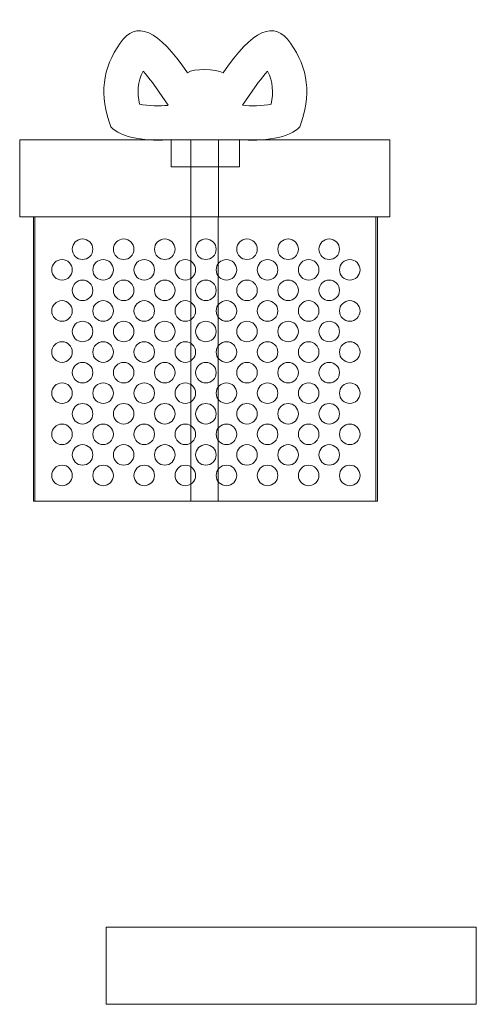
# Model space of a CAD drawing. Header units: millimetres. Extents: x -1146 to 1019, y -763 to 979.
# Tile 54 of 143: x 105 to 144, y -479 to -396. Entities that reach past the tile are written whole.
import ezdxf

# ---------------------------------------------------------------- set-up
doc = ezdxf.new("R2010")
doc.units = ezdxf.units.MM
doc.header["$MEASUREMENT"] = 0
doc.layers.add('Layer 1', color=7, linetype='Continuous')

msp = doc.modelspace()

# ---------------------------------------------------------------- linework, layer by layer
at = {"layer": 'Layer 1', "color": 2, "lineweight": 18}
for points, knots in [([(117.7024, -406.0728), (115.828, -406.2747), (113.3806, -405.9554), (112.5837, -404.9883), (112.5837, -404.9883), (111.5943, -402.3674), (111.8638, -400.0033), (113.3924, -397.8958), (113.3924, -397.8958), (114.7129, -395.9074), (116.6151, -396.7468), (119.0986, -400.4139), (119.0986, -400.4139), (119.5852, -400.0095), (121.537, -400.107), (122.1287, -400.4139), (122.1287, -400.4139), (124.6123, -396.7468), (126.5145, -395.9074), (127.835, -397.8958), (127.835, -397.8958), (129.3635, -400.0033), (129.633, -402.3674), (128.6436, -404.9883), (128.6436, -404.9883), (127.8459, -405.9563), (125.3947, -406.2714), (123.5195, -406.0663), (123.5195, -406.0663), (123.5195, -406.0663), (123.5195, -408.3998), (123.5195, -408.3998), (123.5195, -408.3998), (123.5195, -408.3998), (117.7024, -408.3998), (117.7024, -408.3998), (117.7024, -408.3998), (117.7024, -408.3998), (117.7024, -406.0728), (117.7024, -406.0728)], [0, 0, 0, 0, 0.0909091, 0.0909091, 0.0909091, 0.0909091, 0.1818182, 0.1818182, 0.1818182, 0.1818182, 0.2727273, 0.2727273, 0.2727273, 0.2727273, 0.3636364, 0.3636364, 0.3636364, 0.3636364, 0.4545455, 0.4545455, 0.4545455, 0.4545455, 0.5454545, 0.5454545, 0.5454545, 0.5454545, 0.6363636, 0.6363636, 0.6363636, 0.6363636, 0.7272727, 0.7272727, 0.7272727, 0.7272727, 0.8181818, 0.8181818, 0.8181818, 0.8181818, 1, 1, 1, 1]), ([(115.3278, -400.2869), (114.8763, -401.1857), (114.8088, -402.0923), (115.0321, -403.0704), (115.0321, -403.0704), (115.749, -403.2387), (116.8599, -403.2383), (117.3912, -403.181), (117.3912, -403.181), (117.3912, -403.181), (117.4552, -403.1742), (117.4552, -403.1742), (117.4552, -403.1742), (117.4552, -403.1742), (116.6905, -402.0449), (116.6905, -402.0449), (116.6905, -402.0449), (116.4499, -401.6896), (115.864, -400.8681), (115.3278, -400.2869)], [0, 0, 0, 0, 0.1666667, 0.1666667, 0.1666667, 0.1666667, 0.3333333, 0.3333333, 0.3333333, 0.3333333, 0.5, 0.5, 0.5, 0.5, 0.6666667, 0.6666667, 0.6666667, 0.6666667, 1, 1, 1, 1]), ([(123.7759, -403.1684), (123.7759, -403.1684), (123.8359, -403.175), (123.8359, -403.175), (123.8359, -403.175), (124.367, -403.2331), (125.4781, -403.2355), (126.1957, -403.0688), (126.1957, -403.0688), (126.4184, -402.0911), (126.3507, -401.1852), (125.8995, -400.2869), (125.8995, -400.2869), (125.3634, -400.8681), (124.7774, -401.6896), (124.5368, -402.045), (124.5368, -402.045), (124.5368, -402.045), (123.7759, -403.1684), (123.7759, -403.1684)], [0, 0, 0, 0, 0.1666667, 0.1666667, 0.1666667, 0.1666667, 0.3333333, 0.3333333, 0.3333333, 0.3333333, 0.5, 0.5, 0.5, 0.5, 0.6666667, 0.6666667, 0.6666667, 0.6666667, 1, 1, 1, 1]), ([(135.1024, -412.6442), (135.1024, -412.6442), (135.1024, -436.761), (135.1024, -436.761), (135.1024, -436.761), (135.1024, -436.761), (106.017, -436.761), (106.017, -436.761), (106.017, -436.761), (106.017, -436.761), (106.017, -412.6442), (106.017, -412.6442), (106.017, -412.6442), (106.017, -412.6442), (104.8536, -412.6442), (104.8536, -412.6442), (104.8536, -412.6442), (104.8536, -412.6442), (104.8536, -406.1049), (104.8536, -406.1049), (104.8536, -406.1049), (104.8536, -406.1049), (136.2659, -406.1049), (136.2659, -406.1049), (136.2659, -406.1049), (136.2659, -406.1049), (136.2659, -412.6442), (136.2659, -412.6442), (136.2659, -412.6442), (136.2659, -412.6442), (135.1024, -412.6442), (135.1024, -412.6442)], [0, 0, 0, 0, 0.1111111, 0.1111111, 0.1111111, 0.1111111, 0.2222222, 0.2222222, 0.2222222, 0.2222222, 0.3333333, 0.3333333, 0.3333333, 0.3333333, 0.4444444, 0.4444444, 0.4444444, 0.4444444, 0.5555556, 0.5555556, 0.5555556, 0.5555556, 0.6666667, 0.6666667, 0.6666667, 0.6666667, 0.7777778, 0.7777778, 0.7777778, 0.7777778, 1, 1, 1, 1]), ([(119.3962, -406.1048), (119.3962, -406.1048), (121.7231, -406.1048), (121.7231, -406.1048), (121.7231, -406.1048), (121.7231, -406.1048), (121.7231, -412.6443), (121.7231, -412.6443), (121.7231, -412.6443), (121.7231, -412.6443), (119.3962, -412.6443), (119.3962, -412.6443), (119.3962, -412.6443), (119.3962, -412.6443), (119.3962, -406.1048), (119.3962, -406.1048)], [0, 0, 0, 0, 0.2, 0.2, 0.2, 0.2, 0.4, 0.4, 0.4, 0.4, 0.6, 0.6, 0.6, 0.6, 1, 1, 1, 1]), ([(119.3898, -412.6444), (119.3898, -412.6444), (121.7167, -412.6444), (121.7167, -412.6444), (121.7167, -412.6444), (121.7167, -412.6444), (121.7167, -436.761), (121.7167, -436.761), (121.7167, -436.761), (121.7167, -436.761), (119.3898, -436.761), (119.3898, -436.761), (119.3898, -436.761), (119.3898, -436.761), (119.3898, -412.6444), (119.3898, -412.6444)], [0, 0, 0, 0, 0.2, 0.2, 0.2, 0.2, 0.4, 0.4, 0.4, 0.4, 0.6, 0.6, 0.6, 0.6, 1, 1, 1, 1])]:
    msp.add_open_spline(points, degree=3, knots=knots, dxfattribs=at)
at = {"layer": 'Layer 1', "color": 240, "lineweight": 18}
for points in [[(104.8536, -406.1049), (104.8536, -406.1049), (136.2659, -406.1049), (136.2659, -406.1049), (136.2659, -406.1049), (136.2659, -406.1049), (136.2659, -412.6442), (136.2659, -412.6442), (136.2659, -412.6442), (136.2659, -412.6442), (104.8536, -412.6442), (104.8536, -412.6442), (104.8536, -412.6442), (104.8536, -412.6442), (104.8536, -406.1049), (104.8536, -406.1049)], [(106.1483, -412.6442), (106.1483, -412.6442), (135.2337, -412.6442), (135.2337, -412.6442), (135.2337, -412.6442), (135.2337, -412.6442), (135.2337, -436.761), (135.2337, -436.761), (135.2337, -436.761), (135.2337, -436.761), (106.1483, -436.761), (106.1483, -436.761), (106.1483, -436.761), (106.1483, -436.761), (106.1483, -412.6442), (106.1483, -412.6442)], [(110.1916, -414.5178), (110.6735, -414.5178), (111.0642, -414.9085), (111.0642, -415.3904), (111.0642, -415.3904), (111.0642, -415.8724), (110.6735, -416.263), (110.1916, -416.263), (110.1916, -416.263), (109.7097, -416.263), (109.319, -415.8724), (109.319, -415.3904), (109.319, -415.3904), (109.319, -414.9085), (109.7097, -414.5178), (110.1916, -414.5178)], [(113.6819, -414.5178), (114.1637, -414.5178), (114.5544, -414.9085), (114.5544, -415.3904), (114.5544, -415.3904), (114.5544, -415.8724), (114.1637, -416.263), (113.6819, -416.263), (113.6819, -416.263), (113.2, -416.263), (112.8093, -415.8724), (112.8093, -415.3904), (112.8093, -415.3904), (112.8093, -414.9085), (113.2, -414.5178), (113.6819, -414.5178)], [(117.172, -414.5178), (117.6539, -414.5178), (118.0446, -414.9085), (118.0446, -415.3904), (118.0446, -415.3904), (118.0446, -415.8724), (117.6539, -416.263), (117.172, -416.263), (117.172, -416.263), (116.6902, -416.263), (116.2996, -415.8724), (116.2996, -415.3904), (116.2996, -415.3904), (116.2996, -414.9085), (116.6902, -414.5178), (117.172, -414.5178)], [(120.6623, -414.5178), (121.1442, -414.5178), (121.5349, -414.9085), (121.5349, -415.3904), (121.5349, -415.3904), (121.5349, -415.8724), (121.1442, -416.263), (120.6623, -416.263), (120.6623, -416.263), (120.1804, -416.263), (119.7897, -415.8724), (119.7897, -415.3904), (119.7897, -415.3904), (119.7897, -414.9085), (120.1804, -414.5178), (120.6623, -414.5178)], [(124.1525, -414.5178), (124.6344, -414.5178), (125.0251, -414.9085), (125.0251, -415.3904), (125.0251, -415.3904), (125.0251, -415.8724), (124.6344, -416.263), (124.1525, -416.263), (124.1525, -416.263), (123.6707, -416.263), (123.28, -415.8724), (123.28, -415.3904), (123.28, -415.3904), (123.28, -414.9085), (123.6707, -414.5178), (124.1525, -414.5178)], [(127.6428, -414.5178), (128.1247, -414.5178), (128.5154, -414.9085), (128.5154, -415.3904), (128.5154, -415.3904), (128.5154, -415.8724), (128.1247, -416.263), (127.6428, -416.263), (127.6428, -416.263), (127.1609, -416.263), (126.7702, -415.8724), (126.7702, -415.3904), (126.7702, -415.3904), (126.7702, -414.9085), (127.1609, -414.5178), (127.6428, -414.5178)], [(131.1331, -414.5178), (131.615, -414.5178), (132.0056, -414.9085), (132.0056, -415.3904), (132.0056, -415.3904), (132.0056, -415.8724), (131.615, -416.263), (131.1331, -416.263), (131.1331, -416.263), (130.6512, -416.263), (130.2605, -415.8724), (130.2605, -415.3904), (130.2605, -415.3904), (130.2605, -414.9085), (130.6512, -414.5178), (131.1331, -414.5178)], [(108.4465, -416.263), (108.9284, -416.263), (109.319, -416.6537), (109.319, -417.1356), (109.319, -417.1356), (109.319, -417.6175), (108.9284, -418.0082), (108.4465, -418.0082), (108.4465, -418.0082), (107.9646, -418.0082), (107.5739, -417.6175), (107.5739, -417.1356), (107.5739, -417.1356), (107.5739, -416.6537), (107.9646, -416.263), (108.4465, -416.263)], [(111.9367, -416.263), (112.4186, -416.263), (112.8093, -416.6537), (112.8093, -417.1356), (112.8093, -417.1356), (112.8093, -417.6175), (112.4186, -418.0082), (111.9367, -418.0082), (111.9367, -418.0082), (111.4548, -418.0082), (111.0642, -417.6175), (111.0642, -417.1356), (111.0642, -417.1356), (111.0642, -416.6537), (111.4548, -416.263), (111.9367, -416.263)], [(115.427, -416.263), (115.9089, -416.263), (116.2996, -416.6537), (116.2996, -417.1356), (116.2996, -417.1356), (116.2996, -417.6175), (115.9089, -418.0082), (115.427, -418.0082), (115.427, -418.0082), (114.9451, -418.0082), (114.5544, -417.6175), (114.5544, -417.1356), (114.5544, -417.1356), (114.5544, -416.6537), (114.9451, -416.263), (115.427, -416.263)], [(118.9172, -416.263), (119.399, -416.263), (119.7897, -416.6537), (119.7897, -417.1356), (119.7897, -417.1356), (119.7897, -417.6175), (119.399, -418.0082), (118.9172, -418.0082), (118.9172, -418.0082), (118.4353, -418.0082), (118.0446, -417.6175), (118.0446, -417.1356), (118.0446, -417.1356), (118.0446, -416.6537), (118.4353, -416.263), (118.9172, -416.263)], [(122.4074, -416.263), (122.8893, -416.263), (123.28, -416.6537), (123.28, -417.1356), (123.28, -417.1356), (123.28, -417.6175), (122.8893, -418.0082), (122.4074, -418.0082), (122.4074, -418.0082), (121.9255, -418.0082), (121.5349, -417.6175), (121.5349, -417.1356), (121.5349, -417.1356), (121.5349, -416.6537), (121.9255, -416.263), (122.4074, -416.263)], [(125.8977, -416.263), (126.3796, -416.263), (126.7702, -416.6537), (126.7702, -417.1356), (126.7702, -417.1356), (126.7702, -417.6175), (126.3796, -418.0082), (125.8977, -418.0082), (125.8977, -418.0082), (125.4158, -418.0082), (125.0251, -417.6175), (125.0251, -417.1356), (125.0251, -417.1356), (125.0251, -416.6537), (125.4158, -416.263), (125.8977, -416.263)], [(129.3879, -416.263), (129.8698, -416.263), (130.2605, -416.6537), (130.2605, -417.1356), (130.2605, -417.1356), (130.2605, -417.6175), (129.8698, -418.0082), (129.3879, -418.0082), (129.3879, -418.0082), (128.9061, -418.0082), (128.5154, -417.6175), (128.5154, -417.1356), (128.5154, -417.1356), (128.5154, -416.6537), (128.9061, -416.263), (129.3879, -416.263)], [(132.8782, -416.263), (133.3601, -416.263), (133.7508, -416.6537), (133.7508, -417.1356), (133.7508, -417.1356), (133.7508, -417.6175), (133.3601, -418.0082), (132.8782, -418.0082), (132.8782, -418.0082), (132.3963, -418.0082), (132.0056, -417.6175), (132.0056, -417.1356), (132.0056, -417.1356), (132.0056, -416.6537), (132.3963, -416.263), (132.8782, -416.263)], [(110.1916, -418.0082), (110.6735, -418.0082), (111.0642, -418.3987), (111.0642, -418.8806), (111.0642, -418.8806), (111.0642, -419.3625), (110.6735, -419.7532), (110.1916, -419.7532), (110.1916, -419.7532), (109.7097, -419.7532), (109.319, -419.3625), (109.319, -418.8806), (109.319, -418.8806), (109.319, -418.3987), (109.7097, -418.0082), (110.1916, -418.0082)], [(113.6819, -418.0082), (114.1637, -418.0082), (114.5544, -418.3987), (114.5544, -418.8806), (114.5544, -418.8806), (114.5544, -419.3625), (114.1637, -419.7532), (113.6819, -419.7532), (113.6819, -419.7532), (113.2, -419.7532), (112.8093, -419.3625), (112.8093, -418.8806), (112.8093, -418.8806), (112.8093, -418.3987), (113.2, -418.0082), (113.6819, -418.0082)], [(117.172, -418.0082), (117.6539, -418.0082), (118.0446, -418.3987), (118.0446, -418.8806), (118.0446, -418.8806), (118.0446, -419.3625), (117.6539, -419.7532), (117.172, -419.7532), (117.172, -419.7532), (116.6902, -419.7532), (116.2996, -419.3625), (116.2996, -418.8806), (116.2996, -418.8806), (116.2996, -418.3987), (116.6902, -418.0082), (117.172, -418.0082)], [(120.6623, -418.0082), (121.1442, -418.0082), (121.5349, -418.3987), (121.5349, -418.8806), (121.5349, -418.8806), (121.5349, -419.3625), (121.1442, -419.7532), (120.6623, -419.7532), (120.6623, -419.7532), (120.1804, -419.7532), (119.7897, -419.3625), (119.7897, -418.8806), (119.7897, -418.8806), (119.7897, -418.3987), (120.1804, -418.0082), (120.6623, -418.0082)], [(124.1525, -418.0082), (124.6344, -418.0082), (125.0251, -418.3987), (125.0251, -418.8806), (125.0251, -418.8806), (125.0251, -419.3625), (124.6344, -419.7532), (124.1525, -419.7532), (124.1525, -419.7532), (123.6707, -419.7532), (123.28, -419.3625), (123.28, -418.8806), (123.28, -418.8806), (123.28, -418.3987), (123.6707, -418.0082), (124.1525, -418.0082)], [(127.6428, -418.0082), (128.1247, -418.0082), (128.5154, -418.3987), (128.5154, -418.8806), (128.5154, -418.8806), (128.5154, -419.3625), (128.1247, -419.7532), (127.6428, -419.7532), (127.6428, -419.7532), (127.1609, -419.7532), (126.7702, -419.3625), (126.7702, -418.8806), (126.7702, -418.8806), (126.7702, -418.3987), (127.1609, -418.0082), (127.6428, -418.0082)], [(131.1331, -418.0082), (131.615, -418.0082), (132.0056, -418.3987), (132.0056, -418.8806), (132.0056, -418.8806), (132.0056, -419.3625), (131.615, -419.7532), (131.1331, -419.7532), (131.1331, -419.7532), (130.6512, -419.7532), (130.2605, -419.3625), (130.2605, -418.8806), (130.2605, -418.8806), (130.2605, -418.3987), (130.6512, -418.0082), (131.1331, -418.0082)], [(108.4465, -419.7532), (108.9284, -419.7532), (109.319, -420.1439), (109.319, -420.6258), (109.319, -420.6258), (109.319, -421.1078), (108.9284, -421.4984), (108.4465, -421.4984), (108.4465, -421.4984), (107.9646, -421.4984), (107.5739, -421.1078), (107.5739, -420.6258), (107.5739, -420.6258), (107.5739, -420.1439), (107.9646, -419.7532), (108.4465, -419.7532)], [(111.9367, -419.7532), (112.4186, -419.7532), (112.8093, -420.1439), (112.8093, -420.6258), (112.8093, -420.6258), (112.8093, -421.1078), (112.4186, -421.4984), (111.9367, -421.4984), (111.9367, -421.4984), (111.4548, -421.4984), (111.0642, -421.1078), (111.0642, -420.6258), (111.0642, -420.6258), (111.0642, -420.1439), (111.4548, -419.7532), (111.9367, -419.7532)], [(115.427, -419.7532), (115.9089, -419.7532), (116.2996, -420.1439), (116.2996, -420.6258), (116.2996, -420.6258), (116.2996, -421.1078), (115.9089, -421.4984), (115.427, -421.4984), (115.427, -421.4984), (114.9451, -421.4984), (114.5544, -421.1078), (114.5544, -420.6258), (114.5544, -420.6258), (114.5544, -420.1439), (114.9451, -419.7532), (115.427, -419.7532)], [(118.9172, -419.7532), (119.399, -419.7532), (119.7897, -420.1439), (119.7897, -420.6258), (119.7897, -420.6258), (119.7897, -421.1078), (119.399, -421.4984), (118.9172, -421.4984), (118.9172, -421.4984), (118.4353, -421.4984), (118.0446, -421.1078), (118.0446, -420.6258), (118.0446, -420.6258), (118.0446, -420.1439), (118.4353, -419.7532), (118.9172, -419.7532)], [(122.4074, -419.7532), (122.8893, -419.7532), (123.28, -420.1439), (123.28, -420.6258), (123.28, -420.6258), (123.28, -421.1078), (122.8893, -421.4984), (122.4074, -421.4984), (122.4074, -421.4984), (121.9255, -421.4984), (121.5349, -421.1078), (121.5349, -420.6258), (121.5349, -420.6258), (121.5349, -420.1439), (121.9255, -419.7532), (122.4074, -419.7532)], [(125.8977, -419.7532), (126.3796, -419.7532), (126.7702, -420.1439), (126.7702, -420.6258), (126.7702, -420.6258), (126.7702, -421.1078), (126.3796, -421.4984), (125.8977, -421.4984), (125.8977, -421.4984), (125.4158, -421.4984), (125.0251, -421.1078), (125.0251, -420.6258), (125.0251, -420.6258), (125.0251, -420.1439), (125.4158, -419.7532), (125.8977, -419.7532)], [(129.3879, -419.7532), (129.8698, -419.7532), (130.2605, -420.1439), (130.2605, -420.6258), (130.2605, -420.6258), (130.2605, -421.1078), (129.8698, -421.4984), (129.3879, -421.4984), (129.3879, -421.4984), (128.9061, -421.4984), (128.5154, -421.1078), (128.5154, -420.6258), (128.5154, -420.6258), (128.5154, -420.1439), (128.9061, -419.7532), (129.3879, -419.7532)], [(132.8782, -419.7532), (133.3601, -419.7532), (133.7508, -420.1439), (133.7508, -420.6258), (133.7508, -420.6258), (133.7508, -421.1078), (133.3601, -421.4984), (132.8782, -421.4984), (132.8782, -421.4984), (132.3963, -421.4984), (132.0056, -421.1078), (132.0056, -420.6258), (132.0056, -420.6258), (132.0056, -420.1439), (132.3963, -419.7532), (132.8782, -419.7532)], [(110.1916, -421.4984), (110.6735, -421.4984), (111.0642, -421.8891), (111.0642, -422.371), (111.0642, -422.371), (111.0642, -422.8528), (110.6735, -423.2436), (110.1916, -423.2436), (110.1916, -423.2436), (109.7097, -423.2436), (109.319, -422.8528), (109.319, -422.371), (109.319, -422.371), (109.319, -421.8891), (109.7097, -421.4984), (110.1916, -421.4984)], [(113.6819, -421.4984), (114.1637, -421.4984), (114.5544, -421.8891), (114.5544, -422.371), (114.5544, -422.371), (114.5544, -422.8528), (114.1637, -423.2436), (113.6819, -423.2436), (113.6819, -423.2436), (113.2, -423.2436), (112.8093, -422.8528), (112.8093, -422.371), (112.8093, -422.371), (112.8093, -421.8891), (113.2, -421.4984), (113.6819, -421.4984)], [(117.172, -421.4984), (117.6539, -421.4984), (118.0446, -421.8891), (118.0446, -422.371), (118.0446, -422.371), (118.0446, -422.8528), (117.6539, -423.2436), (117.172, -423.2436), (117.172, -423.2436), (116.6902, -423.2436), (116.2996, -422.8528), (116.2996, -422.371), (116.2996, -422.371), (116.2996, -421.8891), (116.6902, -421.4984), (117.172, -421.4984)], [(120.6623, -421.4984), (121.1442, -421.4984), (121.5349, -421.8891), (121.5349, -422.371), (121.5349, -422.371), (121.5349, -422.8528), (121.1442, -423.2436), (120.6623, -423.2436), (120.6623, -423.2436), (120.1804, -423.2436), (119.7897, -422.8528), (119.7897, -422.371), (119.7897, -422.371), (119.7897, -421.8891), (120.1804, -421.4984), (120.6623, -421.4984)], [(124.1525, -421.4984), (124.6344, -421.4984), (125.0251, -421.8891), (125.0251, -422.371), (125.0251, -422.371), (125.0251, -422.8528), (124.6344, -423.2436), (124.1525, -423.2436), (124.1525, -423.2436), (123.6707, -423.2436), (123.28, -422.8528), (123.28, -422.371), (123.28, -422.371), (123.28, -421.8891), (123.6707, -421.4984), (124.1525, -421.4984)], [(127.6428, -421.4984), (128.1247, -421.4984), (128.5154, -421.8891), (128.5154, -422.371), (128.5154, -422.371), (128.5154, -422.8528), (128.1247, -423.2436), (127.6428, -423.2436), (127.6428, -423.2436), (127.1609, -423.2436), (126.7702, -422.8528), (126.7702, -422.371), (126.7702, -422.371), (126.7702, -421.8891), (127.1609, -421.4984), (127.6428, -421.4984)], [(131.1331, -421.4984), (131.615, -421.4984), (132.0056, -421.8891), (132.0056, -422.371), (132.0056, -422.371), (132.0056, -422.8528), (131.615, -423.2436), (131.1331, -423.2436), (131.1331, -423.2436), (130.6512, -423.2436), (130.2605, -422.8528), (130.2605, -422.371), (130.2605, -422.371), (130.2605, -421.8891), (130.6512, -421.4984), (131.1331, -421.4984)], [(108.4465, -423.2436), (108.9284, -423.2436), (109.319, -423.6341), (109.319, -424.116), (109.319, -424.116), (109.319, -424.5979), (108.9284, -424.9886), (108.4465, -424.9886), (108.4465, -424.9886), (107.9646, -424.9886), (107.5739, -424.5979), (107.5739, -424.116), (107.5739, -424.116), (107.5739, -423.6341), (107.9646, -423.2436), (108.4465, -423.2436)], [(111.9367, -423.2436), (112.4186, -423.2436), (112.8093, -423.6341), (112.8093, -424.116), (112.8093, -424.116), (112.8093, -424.5979), (112.4186, -424.9886), (111.9367, -424.9886), (111.9367, -424.9886), (111.4548, -424.9886), (111.0642, -424.5979), (111.0642, -424.116), (111.0642, -424.116), (111.0642, -423.6341), (111.4548, -423.2436), (111.9367, -423.2436)], [(115.427, -423.2436), (115.9089, -423.2436), (116.2996, -423.6341), (116.2996, -424.116), (116.2996, -424.116), (116.2996, -424.5979), (115.9089, -424.9886), (115.427, -424.9886), (115.427, -424.9886), (114.9451, -424.9886), (114.5544, -424.5979), (114.5544, -424.116), (114.5544, -424.116), (114.5544, -423.6341), (114.9451, -423.2436), (115.427, -423.2436)], [(118.9172, -423.2436), (119.399, -423.2436), (119.7897, -423.6341), (119.7897, -424.116), (119.7897, -424.116), (119.7897, -424.5979), (119.399, -424.9886), (118.9172, -424.9886), (118.9172, -424.9886), (118.4353, -424.9886), (118.0446, -424.5979), (118.0446, -424.116), (118.0446, -424.116), (118.0446, -423.6341), (118.4353, -423.2436), (118.9172, -423.2436)], [(122.4074, -423.2436), (122.8893, -423.2436), (123.28, -423.6341), (123.28, -424.116), (123.28, -424.116), (123.28, -424.5979), (122.8893, -424.9886), (122.4074, -424.9886), (122.4074, -424.9886), (121.9255, -424.9886), (121.5349, -424.5979), (121.5349, -424.116), (121.5349, -424.116), (121.5349, -423.6341), (121.9255, -423.2436), (122.4074, -423.2436)], [(125.8977, -423.2436), (126.3796, -423.2436), (126.7702, -423.6341), (126.7702, -424.116), (126.7702, -424.116), (126.7702, -424.5979), (126.3796, -424.9886), (125.8977, -424.9886), (125.8977, -424.9886), (125.4158, -424.9886), (125.0251, -424.5979), (125.0251, -424.116), (125.0251, -424.116), (125.0251, -423.6341), (125.4158, -423.2436), (125.8977, -423.2436)], [(129.3879, -423.2436), (129.8698, -423.2436), (130.2605, -423.6341), (130.2605, -424.116), (130.2605, -424.116), (130.2605, -424.5979), (129.8698, -424.9886), (129.3879, -424.9886), (129.3879, -424.9886), (128.9061, -424.9886), (128.5154, -424.5979), (128.5154, -424.116), (128.5154, -424.116), (128.5154, -423.6341), (128.9061, -423.2436), (129.3879, -423.2436)], [(132.8782, -423.2436), (133.3601, -423.2436), (133.7508, -423.6341), (133.7508, -424.116), (133.7508, -424.116), (133.7508, -424.5979), (133.3601, -424.9886), (132.8782, -424.9886), (132.8782, -424.9886), (132.3963, -424.9886), (132.0056, -424.5979), (132.0056, -424.116), (132.0056, -424.116), (132.0056, -423.6341), (132.3963, -423.2436), (132.8782, -423.2436)], [(110.1916, -424.9886), (110.6735, -424.9886), (111.0642, -425.3793), (111.0642, -425.8612), (111.0642, -425.8612), (111.0642, -426.3432), (110.6735, -426.7338), (110.1916, -426.7338), (110.1916, -426.7338), (109.7097, -426.7338), (109.319, -426.3432), (109.319, -425.8612), (109.319, -425.8612), (109.319, -425.3793), (109.7097, -424.9886), (110.1916, -424.9886)], [(113.6819, -424.9886), (114.1637, -424.9886), (114.5544, -425.3793), (114.5544, -425.8612), (114.5544, -425.8612), (114.5544, -426.3432), (114.1637, -426.7338), (113.6819, -426.7338), (113.6819, -426.7338), (113.2, -426.7338), (112.8093, -426.3432), (112.8093, -425.8612), (112.8093, -425.8612), (112.8093, -425.3793), (113.2, -424.9886), (113.6819, -424.9886)], [(117.172, -424.9886), (117.6539, -424.9886), (118.0446, -425.3793), (118.0446, -425.8612), (118.0446, -425.8612), (118.0446, -426.3432), (117.6539, -426.7338), (117.172, -426.7338), (117.172, -426.7338), (116.6902, -426.7338), (116.2996, -426.3432), (116.2996, -425.8612), (116.2996, -425.8612), (116.2996, -425.3793), (116.6902, -424.9886), (117.172, -424.9886)], [(120.6623, -424.9886), (121.1442, -424.9886), (121.5349, -425.3793), (121.5349, -425.8612), (121.5349, -425.8612), (121.5349, -426.3432), (121.1442, -426.7338), (120.6623, -426.7338), (120.6623, -426.7338), (120.1804, -426.7338), (119.7897, -426.3432), (119.7897, -425.8612), (119.7897, -425.8612), (119.7897, -425.3793), (120.1804, -424.9886), (120.6623, -424.9886)], [(124.1525, -424.9886), (124.6344, -424.9886), (125.0251, -425.3793), (125.0251, -425.8612), (125.0251, -425.8612), (125.0251, -426.3432), (124.6344, -426.7338), (124.1525, -426.7338), (124.1525, -426.7338), (123.6707, -426.7338), (123.28, -426.3432), (123.28, -425.8612), (123.28, -425.8612), (123.28, -425.3793), (123.6707, -424.9886), (124.1525, -424.9886)], [(127.6428, -424.9886), (128.1247, -424.9886), (128.5154, -425.3793), (128.5154, -425.8612), (128.5154, -425.8612), (128.5154, -426.3432), (128.1247, -426.7338), (127.6428, -426.7338), (127.6428, -426.7338), (127.1609, -426.7338), (126.7702, -426.3432), (126.7702, -425.8612), (126.7702, -425.8612), (126.7702, -425.3793), (127.1609, -424.9886), (127.6428, -424.9886)], [(131.1331, -424.9886), (131.615, -424.9886), (132.0056, -425.3793), (132.0056, -425.8612), (132.0056, -425.8612), (132.0056, -426.3432), (131.615, -426.7338), (131.1331, -426.7338), (131.1331, -426.7338), (130.6512, -426.7338), (130.2605, -426.3432), (130.2605, -425.8612), (130.2605, -425.8612), (130.2605, -425.3793), (130.6512, -424.9886), (131.1331, -424.9886)], [(108.4465, -426.7338), (108.9284, -426.7338), (109.319, -427.1245), (109.319, -427.6064), (109.319, -427.6064), (109.319, -428.0882), (108.9284, -428.4789), (108.4465, -428.4789), (108.4465, -428.4789), (107.9646, -428.4789), (107.5739, -428.0882), (107.5739, -427.6064), (107.5739, -427.6064), (107.5739, -427.1245), (107.9646, -426.7338), (108.4465, -426.7338)], [(111.9367, -426.7338), (112.4186, -426.7338), (112.8093, -427.1245), (112.8093, -427.6064), (112.8093, -427.6064), (112.8093, -428.0882), (112.4186, -428.4789), (111.9367, -428.4789), (111.9367, -428.4789), (111.4548, -428.4789), (111.0642, -428.0882), (111.0642, -427.6064), (111.0642, -427.6064), (111.0642, -427.1245), (111.4548, -426.7338), (111.9367, -426.7338)], [(115.427, -426.7338), (115.9089, -426.7338), (116.2996, -427.1245), (116.2996, -427.6064), (116.2996, -427.6064), (116.2996, -428.0882), (115.9089, -428.4789), (115.427, -428.4789), (115.427, -428.4789), (114.9451, -428.4789), (114.5544, -428.0882), (114.5544, -427.6064), (114.5544, -427.6064), (114.5544, -427.1245), (114.9451, -426.7338), (115.427, -426.7338)], [(118.9172, -426.7338), (119.399, -426.7338), (119.7897, -427.1245), (119.7897, -427.6064), (119.7897, -427.6064), (119.7897, -428.0882), (119.399, -428.4789), (118.9172, -428.4789), (118.9172, -428.4789), (118.4353, -428.4789), (118.0446, -428.0882), (118.0446, -427.6064), (118.0446, -427.6064), (118.0446, -427.1245), (118.4353, -426.7338), (118.9172, -426.7338)], [(122.4074, -426.7338), (122.8893, -426.7338), (123.28, -427.1245), (123.28, -427.6064), (123.28, -427.6064), (123.28, -428.0882), (122.8893, -428.4789), (122.4074, -428.4789), (122.4074, -428.4789), (121.9255, -428.4789), (121.5349, -428.0882), (121.5349, -427.6064), (121.5349, -427.6064), (121.5349, -427.1245), (121.9255, -426.7338), (122.4074, -426.7338)], [(125.8977, -426.7338), (126.3796, -426.7338), (126.7702, -427.1245), (126.7702, -427.6064), (126.7702, -427.6064), (126.7702, -428.0882), (126.3796, -428.4789), (125.8977, -428.4789), (125.8977, -428.4789), (125.4158, -428.4789), (125.0251, -428.0882), (125.0251, -427.6064), (125.0251, -427.6064), (125.0251, -427.1245), (125.4158, -426.7338), (125.8977, -426.7338)], [(129.3879, -426.7338), (129.8698, -426.7338), (130.2605, -427.1245), (130.2605, -427.6064), (130.2605, -427.6064), (130.2605, -428.0882), (129.8698, -428.4789), (129.3879, -428.4789), (129.3879, -428.4789), (128.9061, -428.4789), (128.5154, -428.0882), (128.5154, -427.6064), (128.5154, -427.6064), (128.5154, -427.1245), (128.9061, -426.7338), (129.3879, -426.7338)], [(132.8782, -426.7338), (133.3601, -426.7338), (133.7508, -427.1245), (133.7508, -427.6064), (133.7508, -427.6064), (133.7508, -428.0882), (133.3601, -428.4789), (132.8782, -428.4789), (132.8782, -428.4789), (132.3963, -428.4789), (132.0056, -428.0882), (132.0056, -427.6064), (132.0056, -427.6064), (132.0056, -427.1245), (132.3963, -426.7338), (132.8782, -426.7338)], [(110.1916, -428.4789), (110.6735, -428.4789), (111.0642, -428.8695), (111.0642, -429.3514), (111.0642, -429.3514), (111.0642, -429.8333), (110.6735, -430.224), (110.1916, -430.224), (110.1916, -430.224), (109.7097, -430.224), (109.319, -429.8333), (109.319, -429.3514), (109.319, -429.3514), (109.319, -428.8695), (109.7097, -428.4789), (110.1916, -428.4789)], [(113.6819, -428.4789), (114.1637, -428.4789), (114.5544, -428.8695), (114.5544, -429.3514), (114.5544, -429.3514), (114.5544, -429.8333), (114.1637, -430.224), (113.6819, -430.224), (113.6819, -430.224), (113.2, -430.224), (112.8093, -429.8333), (112.8093, -429.3514), (112.8093, -429.3514), (112.8093, -428.8695), (113.2, -428.4789), (113.6819, -428.4789)], [(117.172, -428.4789), (117.6539, -428.4789), (118.0446, -428.8695), (118.0446, -429.3514), (118.0446, -429.3514), (118.0446, -429.8333), (117.6539, -430.224), (117.172, -430.224), (117.172, -430.224), (116.6902, -430.224), (116.2996, -429.8333), (116.2996, -429.3514), (116.2996, -429.3514), (116.2996, -428.8695), (116.6902, -428.4789), (117.172, -428.4789)], [(120.6623, -428.4789), (121.1442, -428.4789), (121.5349, -428.8695), (121.5349, -429.3514), (121.5349, -429.3514), (121.5349, -429.8333), (121.1442, -430.224), (120.6623, -430.224), (120.6623, -430.224), (120.1804, -430.224), (119.7897, -429.8333), (119.7897, -429.3514), (119.7897, -429.3514), (119.7897, -428.8695), (120.1804, -428.4789), (120.6623, -428.4789)], [(124.1525, -428.4789), (124.6344, -428.4789), (125.0251, -428.8695), (125.0251, -429.3514), (125.0251, -429.3514), (125.0251, -429.8333), (124.6344, -430.224), (124.1525, -430.224), (124.1525, -430.224), (123.6707, -430.224), (123.28, -429.8333), (123.28, -429.3514), (123.28, -429.3514), (123.28, -428.8695), (123.6707, -428.4789), (124.1525, -428.4789)], [(127.6428, -428.4789), (128.1247, -428.4789), (128.5154, -428.8695), (128.5154, -429.3514), (128.5154, -429.3514), (128.5154, -429.8333), (128.1247, -430.224), (127.6428, -430.224), (127.6428, -430.224), (127.1609, -430.224), (126.7702, -429.8333), (126.7702, -429.3514), (126.7702, -429.3514), (126.7702, -428.8695), (127.1609, -428.4789), (127.6428, -428.4789)], [(131.1331, -428.4789), (131.615, -428.4789), (132.0056, -428.8695), (132.0056, -429.3514), (132.0056, -429.3514), (132.0056, -429.8333), (131.615, -430.224), (131.1331, -430.224), (131.1331, -430.224), (130.6512, -430.224), (130.2605, -429.8333), (130.2605, -429.3514), (130.2605, -429.3514), (130.2605, -428.8695), (130.6512, -428.4789), (131.1331, -428.4789)], [(108.4465, -430.224), (108.9284, -430.224), (109.319, -430.6147), (109.319, -431.0967), (109.319, -431.0967), (109.319, -431.5785), (108.9284, -431.9692), (108.4465, -431.9692), (108.4465, -431.9692), (107.9646, -431.9692), (107.5739, -431.5785), (107.5739, -431.0967), (107.5739, -431.0967), (107.5739, -430.6147), (107.9646, -430.224), (108.4465, -430.224)], [(111.9367, -430.224), (112.4186, -430.224), (112.8093, -430.6147), (112.8093, -431.0967), (112.8093, -431.0967), (112.8093, -431.5785), (112.4186, -431.9692), (111.9367, -431.9692), (111.9367, -431.9692), (111.4548, -431.9692), (111.0642, -431.5785), (111.0642, -431.0967), (111.0642, -431.0967), (111.0642, -430.6147), (111.4548, -430.224), (111.9367, -430.224)], [(115.427, -430.224), (115.9089, -430.224), (116.2996, -430.6147), (116.2996, -431.0967), (116.2996, -431.0967), (116.2996, -431.5785), (115.9089, -431.9692), (115.427, -431.9692), (115.427, -431.9692), (114.9451, -431.9692), (114.5544, -431.5785), (114.5544, -431.0967), (114.5544, -431.0967), (114.5544, -430.6147), (114.9451, -430.224), (115.427, -430.224)], [(118.9172, -430.224), (119.399, -430.224), (119.7897, -430.6147), (119.7897, -431.0967), (119.7897, -431.0967), (119.7897, -431.5785), (119.399, -431.9692), (118.9172, -431.9692), (118.9172, -431.9692), (118.4353, -431.9692), (118.0446, -431.5785), (118.0446, -431.0967), (118.0446, -431.0967), (118.0446, -430.6147), (118.4353, -430.224), (118.9172, -430.224)], [(122.4074, -430.224), (122.8893, -430.224), (123.28, -430.6147), (123.28, -431.0967), (123.28, -431.0967), (123.28, -431.5785), (122.8893, -431.9692), (122.4074, -431.9692), (122.4074, -431.9692), (121.9255, -431.9692), (121.5349, -431.5785), (121.5349, -431.0967), (121.5349, -431.0967), (121.5349, -430.6147), (121.9255, -430.224), (122.4074, -430.224)], [(125.8977, -430.224), (126.3796, -430.224), (126.7702, -430.6147), (126.7702, -431.0967), (126.7702, -431.0967), (126.7702, -431.5785), (126.3796, -431.9692), (125.8977, -431.9692), (125.8977, -431.9692), (125.4158, -431.9692), (125.0251, -431.5785), (125.0251, -431.0967), (125.0251, -431.0967), (125.0251, -430.6147), (125.4158, -430.224), (125.8977, -430.224)], [(129.3879, -430.224), (129.8698, -430.224), (130.2605, -430.6147), (130.2605, -431.0967), (130.2605, -431.0967), (130.2605, -431.5785), (129.8698, -431.9692), (129.3879, -431.9692), (129.3879, -431.9692), (128.9061, -431.9692), (128.5154, -431.5785), (128.5154, -431.0967), (128.5154, -431.0967), (128.5154, -430.6147), (128.9061, -430.224), (129.3879, -430.224)], [(132.8782, -430.224), (133.3601, -430.224), (133.7508, -430.6147), (133.7508, -431.0967), (133.7508, -431.0967), (133.7508, -431.5785), (133.3601, -431.9692), (132.8782, -431.9692), (132.8782, -431.9692), (132.3963, -431.9692), (132.0056, -431.5785), (132.0056, -431.0967), (132.0056, -431.0967), (132.0056, -430.6147), (132.3963, -430.224), (132.8782, -430.224)], [(110.1916, -431.9692), (110.6735, -431.9692), (111.0642, -432.3599), (111.0642, -432.8418), (111.0642, -432.8418), (111.0642, -433.3236), (110.6735, -433.7143), (110.1916, -433.7143), (110.1916, -433.7143), (109.7097, -433.7143), (109.319, -433.3236), (109.319, -432.8418), (109.319, -432.8418), (109.319, -432.3599), (109.7097, -431.9692), (110.1916, -431.9692)], [(113.6819, -431.9692), (114.1637, -431.9692), (114.5544, -432.3599), (114.5544, -432.8418), (114.5544, -432.8418), (114.5544, -433.3236), (114.1637, -433.7143), (113.6819, -433.7143), (113.6819, -433.7143), (113.2, -433.7143), (112.8093, -433.3236), (112.8093, -432.8418), (112.8093, -432.8418), (112.8093, -432.3599), (113.2, -431.9692), (113.6819, -431.9692)], [(117.172, -431.9692), (117.6539, -431.9692), (118.0446, -432.3599), (118.0446, -432.8418), (118.0446, -432.8418), (118.0446, -433.3236), (117.6539, -433.7143), (117.172, -433.7143), (117.172, -433.7143), (116.6902, -433.7143), (116.2996, -433.3236), (116.2996, -432.8418), (116.2996, -432.8418), (116.2996, -432.3599), (116.6902, -431.9692), (117.172, -431.9692)], [(120.6623, -431.9692), (121.1442, -431.9692), (121.5349, -432.3599), (121.5349, -432.8418), (121.5349, -432.8418), (121.5349, -433.3236), (121.1442, -433.7143), (120.6623, -433.7143), (120.6623, -433.7143), (120.1804, -433.7143), (119.7897, -433.3236), (119.7897, -432.8418), (119.7897, -432.8418), (119.7897, -432.3599), (120.1804, -431.9692), (120.6623, -431.9692)], [(124.1525, -431.9692), (124.6344, -431.9692), (125.0251, -432.3599), (125.0251, -432.8418), (125.0251, -432.8418), (125.0251, -433.3236), (124.6344, -433.7143), (124.1525, -433.7143), (124.1525, -433.7143), (123.6707, -433.7143), (123.28, -433.3236), (123.28, -432.8418), (123.28, -432.8418), (123.28, -432.3599), (123.6707, -431.9692), (124.1525, -431.9692)], [(127.6428, -431.9692), (128.1247, -431.9692), (128.5154, -432.3599), (128.5154, -432.8418), (128.5154, -432.8418), (128.5154, -433.3236), (128.1247, -433.7143), (127.6428, -433.7143), (127.6428, -433.7143), (127.1609, -433.7143), (126.7702, -433.3236), (126.7702, -432.8418), (126.7702, -432.8418), (126.7702, -432.3599), (127.1609, -431.9692), (127.6428, -431.9692)], [(131.1331, -431.9692), (131.615, -431.9692), (132.0056, -432.3599), (132.0056, -432.8418), (132.0056, -432.8418), (132.0056, -433.3236), (131.615, -433.7143), (131.1331, -433.7143), (131.1331, -433.7143), (130.6512, -433.7143), (130.2605, -433.3236), (130.2605, -432.8418), (130.2605, -432.8418), (130.2605, -432.3599), (130.6512, -431.9692), (131.1331, -431.9692)], [(108.4465, -433.7143), (108.9284, -433.7143), (109.319, -434.1049), (109.319, -434.5868), (109.319, -434.5868), (109.319, -435.0687), (108.9284, -435.4594), (108.4465, -435.4594), (108.4465, -435.4594), (107.9646, -435.4594), (107.5739, -435.0687), (107.5739, -434.5868), (107.5739, -434.5868), (107.5739, -434.1049), (107.9646, -433.7143), (108.4465, -433.7143)], [(111.9367, -433.7143), (112.4186, -433.7143), (112.8093, -434.1049), (112.8093, -434.5868), (112.8093, -434.5868), (112.8093, -435.0687), (112.4186, -435.4594), (111.9367, -435.4594), (111.9367, -435.4594), (111.4548, -435.4594), (111.0642, -435.0687), (111.0642, -434.5868), (111.0642, -434.5868), (111.0642, -434.1049), (111.4548, -433.7143), (111.9367, -433.7143)], [(115.427, -433.7143), (115.9089, -433.7143), (116.2996, -434.1049), (116.2996, -434.5868), (116.2996, -434.5868), (116.2996, -435.0687), (115.9089, -435.4594), (115.427, -435.4594), (115.427, -435.4594), (114.9451, -435.4594), (114.5544, -435.0687), (114.5544, -434.5868), (114.5544, -434.5868), (114.5544, -434.1049), (114.9451, -433.7143), (115.427, -433.7143)], [(118.9172, -433.7143), (119.399, -433.7143), (119.7897, -434.1049), (119.7897, -434.5868), (119.7897, -434.5868), (119.7897, -435.0687), (119.399, -435.4594), (118.9172, -435.4594), (118.9172, -435.4594), (118.4353, -435.4594), (118.0446, -435.0687), (118.0446, -434.5868), (118.0446, -434.5868), (118.0446, -434.1049), (118.4353, -433.7143), (118.9172, -433.7143)], [(122.4074, -433.7143), (122.8893, -433.7143), (123.28, -434.1049), (123.28, -434.5868), (123.28, -434.5868), (123.28, -435.0687), (122.8893, -435.4594), (122.4074, -435.4594), (122.4074, -435.4594), (121.9255, -435.4594), (121.5349, -435.0687), (121.5349, -434.5868), (121.5349, -434.5868), (121.5349, -434.1049), (121.9255, -433.7143), (122.4074, -433.7143)], [(125.8977, -433.7143), (126.3796, -433.7143), (126.7702, -434.1049), (126.7702, -434.5868), (126.7702, -434.5868), (126.7702, -435.0687), (126.3796, -435.4594), (125.8977, -435.4594), (125.8977, -435.4594), (125.4158, -435.4594), (125.0251, -435.0687), (125.0251, -434.5868), (125.0251, -434.5868), (125.0251, -434.1049), (125.4158, -433.7143), (125.8977, -433.7143)], [(129.3879, -433.7143), (129.8698, -433.7143), (130.2605, -434.1049), (130.2605, -434.5868), (130.2605, -434.5868), (130.2605, -435.0687), (129.8698, -435.4594), (129.3879, -435.4594), (129.3879, -435.4594), (128.9061, -435.4594), (128.5154, -435.0687), (128.5154, -434.5868), (128.5154, -434.5868), (128.5154, -434.1049), (128.9061, -433.7143), (129.3879, -433.7143)], [(132.8782, -433.7143), (133.3601, -433.7143), (133.7508, -434.1049), (133.7508, -434.5868), (133.7508, -434.5868), (133.7508, -435.0687), (133.3601, -435.4594), (132.8782, -435.4594), (132.8782, -435.4594), (132.3963, -435.4594), (132.0056, -435.0687), (132.0056, -434.5868), (132.0056, -434.5868), (132.0056, -434.1049), (132.3963, -433.7143), (132.8782, -433.7143)]]:
    msp.add_open_spline(points, degree=3, knots=[0, 0, 0, 0, 0.2, 0.2, 0.2, 0.2, 0.4, 0.4, 0.4, 0.4, 0.6, 0.6, 0.6, 0.6, 1, 1, 1, 1], dxfattribs=at)
at = {"layer": 'Layer 1', "color": 250, "lineweight": 18}
msp.add_open_spline([(112.2098, -472.9333), (112.2098, -472.9333), (143.622, -472.9333), (143.622, -472.9333), (143.622, -472.9333), (143.622, -472.9333), (143.622, -479.4726), (143.622, -479.4726), (143.622, -479.4726), (143.622, -479.4726), (112.2098, -479.4726), (112.2098, -479.4726), (112.2098, -479.4726), (112.2098, -479.4726), (112.2098, -472.9333), (112.2098, -472.9333)], degree=3, knots=[0, 0, 0, 0, 0.2, 0.2, 0.2, 0.2, 0.4, 0.4, 0.4, 0.4, 0.6, 0.6, 0.6, 0.6, 1, 1, 1, 1], dxfattribs=at)

doc.saveas('drawing.dxf')
